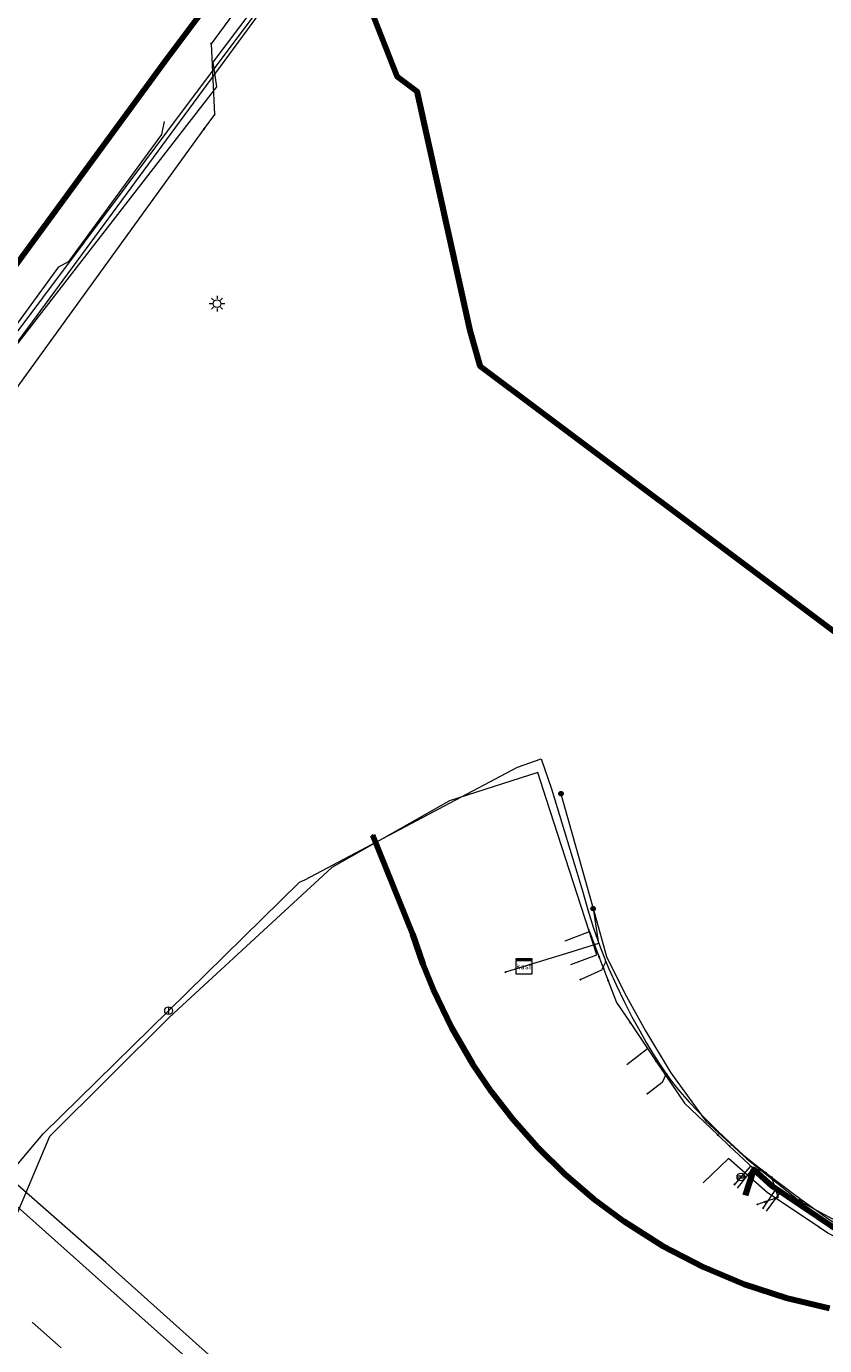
# Model space of a CAD drawing. Header units: metres. Extents: x 98902 to 136161, y 449037 to 499677.
# Tile 168 of 200: x 113208 to 113249, y 483608 to 483675. Entities that reach past the tile are written whole.
import ezdxf
from ezdxf.enums import TextEntityAlignment as Align
from ezdxf.lldxf.tags import DXFTag

# ---------------------------------------------------------------- set-up
doc = ezdxf.new("R2010")
doc.units = ezdxf.units.M
doc.linetypes.add('RI-OVERIG', pattern=[17, 5, -2, 2, -2, 0, -2, 2, -2])
for name, color, linetype, lineweight in [('B-WE-KL-DATA-G', 90, 'KL-DATA-N', 18), ('B-WE-KL-DATA_HULPSTUK-S', 90, 'Continuous', 25), ('B-WE-KL-DATA_KABELBED-G', 90, 'Continuous', 100), ('B-WE-KL-ET_LS-G', 190, 'KL-LS-N', 18), ('B-WE-KL-ET_LS_HULPSTUK-S', 190, 'Continuous', 25), ('B-WE-KL-ET_LS_OV_LICHTMAST-S', 252, 'Continuous', 25), ('B-WE-KL-ET_MS-G', 130, 'KL-MS-N', 18), ('B-WE-KL-GAS_HD-G', 30, 'KL-GAS-HD-N', 18), ('B-WE-KL-GAS_LD-G', 50, 'KL-GAS-LD-N', 18), ('B-WE-KL-GAS_LD_HULPSTUK-S', 50, 'Continuous', 25), ('B-WE-KL-WATER-G', 170, 'KL-WATER-N', 18), ('B-WE-KL-WATER_HULPSTUK-S', 170, 'Continuous', 25), ('B-WE-RI-VRIJVERVAL-G', 210, 'RI-OVERIG', 18)]:
    doc.layers.add(name, color=color, linetype=linetype, lineweight=lineweight)
doc.styles.add('NLCS-ISO', font='NLCS-ISO.ttf')
doc.styles.get("Standard").update_dxf_attribs({"font": 'arial.ttf'})
tags = doc.linetypes.add('KL-DATA-N', pattern='A,4,-1,[101,NLCS.SHX,S=0.5,R=0,X=0,Y=0],-1,4,-1,["D",Standard,S=1,R=0,X=-0.25,Y=-0.5],-1.5', length=12.5).pattern_tags.tags
tags[18] = DXFTag(74, 10)
tags = doc.linetypes.add('KL-GAS-HD-N', pattern='A,4,-1,[69,NLCS.SHX,S=0.5,R=0,X=0,Y=0],-1,4,-1,["H",Standard,S=1,R=0,X=0,Y=-0.5],-2', length=13).pattern_tags.tags
tags[18] = DXFTag(74, 10)
tags = doc.linetypes.add('KL-GAS-LD-N', pattern='A,4,-1,[69,NLCS.SHX,S=0.5,R=0,X=0,Y=0],-1,4,-1,["L",Standard,S=1,R=0,X=0.25,Y=-0.5],-2', length=13).pattern_tags.tags
tags[18] = DXFTag(74, 10)
tags = doc.linetypes.add('KL-LS-N', pattern='A,4,-1,[103,NLCS.SHX,S=0.75,R=0,X=0,Y=0],-1,4,-1,["L",Standard,S=1,R=0,X=0,Y=-0.5],-2', length=13).pattern_tags.tags
tags[18] = DXFTag(74, 10)
tags = doc.linetypes.add('KL-MS-N', pattern='A,4,-1,[103,NLCS.SHX,S=0.75,R=0,X=0,Y=0],-1,4,-1,["M",Standard,S=1,R=0,X=0,Y=-0.5],-2', length=13).pattern_tags.tags
tags[18] = DXFTag(74, 10)
doc.linetypes.add('KL-WATER-N', pattern='A,7,-0.5,[168,NLCS.SHX,S=0.75,R=0,X=0.75,Y=0],-2', length=9.5)

# ---------------------------------------------------------------- blocks, each defined once
blk = doc.blocks.new('SKL-WTB_HULP_OVERIG-SO')
at = {"color": 0, "linetype": 'ByBlock', "lineweight": 18}
for points in [[(-0.14, 0.14), (0.14, -0.14)], [(0.14, 0.14), (-0.14, -0.14)]]:
    blk.add_lwpolyline(points, dxfattribs=at)
at = {"color": 0, "linetype": 'ByBlock', "lineweight": 18, "style": 'NLCS-ISO', "flags": 1}
for tag, p in [('TYPE', (1.5, 0)), ('OMSCHRIJVING', (1.5, -3)), ('LABEL', (1.5, -1.5))]:
    blk.add_attdef(tag, p, '', height=1, dxfattribs=at)
blk = doc.blocks.new('SKL-WTB_HULP_KAST-SO')
at = {"color": 0, "linetype": 'ByBlock', "lineweight": 18}
for points in [[(-2, 2), (2, 2), (2, 1.68), (-2, 1.68)], [(-2, 1.52), (2, 1.52), (2, -2), (-2, -2)]]:
    blk.add_lwpolyline(points, close=True, dxfattribs=at)
at = {"color": 0, "linetype": 'ByBlock', "lineweight": 18, "style": 'NLCS-ISO'}
blk.add_text('kast', height=1.5, dxfattribs=at).set_placement((0, 0), align=Align.MIDDLE_CENTER)
at = {"color": 0, "linetype": 'ByBlock', "lineweight": 18, "style": 'NLCS-ISO', "flags": 1}
for tag, p in [('TYPE', (2.5, 0)), ('OMSCHRIJVING', (2.5, -3)), ('LABEL', (2.5, -1.5))]:
    blk.add_attdef(tag, p, '', height=1, dxfattribs=at)
blk = doc.blocks.new('SKL-WTB_HULP_AFSLUITER-SO')
at = {"color": 0, "linetype": 'ByBlock', "lineweight": 18}
blk.add_lwpolyline([(0, 0.8), (0, -0.8)], dxfattribs=at)
blk.add_circle((0, 0), 1, dxfattribs=at)
at = {"color": 0, "linetype": 'ByBlock', "lineweight": 18, "style": 'NLCS-ISO', "flags": 1}
for tag, p in [('TYPE', (1.5, 0)), ('OMSCHRIJVING', (1.5, -3)), ('LABEL', (1.5, -1.5))]:
    blk.add_attdef(tag, p, '', height=1, dxfattribs=at)
blk = doc.blocks.new('SKL-WTB_HULP_ONTSPANNINGSELEMENT-SO')
at = {"color": 0, "linetype": 'ByBlock', "lineweight": 18}
blk.add_lwpolyline([(-0.8, 0.33), (0.47, 0.33, -1), (0.47, -0.33), (-0.8, -0.33)], format="xyb", dxfattribs=at)
blk.add_circle((0, 0), 1, dxfattribs=at)
at = {"color": 0, "linetype": 'ByBlock', "lineweight": 18, "style": 'NLCS-ISO', "flags": 1}
for tag, p in [('TYPE', (1.5, 0)), ('OMSCHRIJVING', (1.5, -3)), ('LABEL', (1.5, -1.5))]:
    blk.add_attdef(tag, p, '', height=1, dxfattribs=at)
blk = doc.blocks.new('SKL-WTB_HULP_MOF-SO')
at = {"linetype": 'ByBlock', "lineweight": 18}
h = blk.add_hatch(color=0, dxfattribs=at)
h.dxf.hatch_style = 1
h.paths.add_polyline_path([(-0.5625, 0, 1), (0.5625, 0, 1)])
at = {"color": 0, "linetype": 'ByBlock', "lineweight": 18}
blk.add_circle((0, 0), 0.5625, dxfattribs=at)
at = {"color": 0, "linetype": 'ByBlock', "lineweight": 18, "style": 'NLCS-ISO', "flags": 1}
for tag, p in [('TYPE', (1.5, 0)), ('OMSCHRIJVING', (1.5, -3)), ('LABEL', (1.5, -1.5))]:
    blk.add_attdef(tag, p, '', height=1, dxfattribs=at)
blk = doc.blocks.new('SKL-ET_OV_LICHTMAST-SO')
at = {"color": 0, "linetype": 'ByBlock', "lineweight": 18}
for points in [[(-1.25, 0), (-2, 0)], [(-1.41, 1.41), (-0.88, 0.88)], [(0, 2), (0, 1.25)], [(0.88, 0.88), (1.41, 1.41)], [(2, 0), (1.25, 0)], [(-1.41, -1.41), (-0.88, -0.88)], [(0, -1.25), (0, -2)], [(0.88, -0.88), (1.41, -1.41)]]:
    blk.add_lwpolyline(points, dxfattribs=at)
blk.add_circle((0, 0), 1, dxfattribs=at)

msp = doc.modelspace()

# ---------------------------------------------------------------- linework, layer by layer
at = {"layer": 'B-WE-KL-DATA-G', "flags": 128}
for points in [[(113236.094, 483628.316), (113237.339, 483628.79)], [(113237.299, 483628.902), (113237.339, 483628.79)], [(113237.339, 483628.79), (113237.589, 483628.136), (113237.839, 483627.482)], [(113236.074, 483628.308), (113236.094, 483628.316)], [(113236.094, 483628.316), (113236.1, 483628.3)], [(113237.839, 483627.482), (113237.931, 483627.24), (113238.061, 483626.899)], [(113238.061, 483626.899), (113238.302, 483626.267)], [(113238.302, 483626.267), (113238.731, 483625.145), (113239.426, 483624.115)], [(113239.426, 483624.115), (113240.321, 483622.788)], [(113239.267, 483621.97), (113240.321, 483622.788)], [(113240.321, 483622.788), (113240.768, 483622.125)], [(113240.768, 483622.125), (113241.215, 483621.463)], [(113241.215, 483621.463), (113242.219, 483619.974), (113243.932, 483618.349)], [(113243.932, 483618.349), (113244.539, 483617.774)], [(113244.539, 483617.774), (113245.742, 483616.634)], [(113244.936, 483615.607), (113245.742, 483616.634)], [(113245.361, 483615.256), (113245.784, 483616.573), (113246.727, 483615.709), (113249.773, 483613.664), (113251.864, 483612.618), (113253.054, 483612.023), (113256.517, 483610.813), (113259.514, 483610.179), (113260.107, 483610.053), (113262.487, 483609.86), (113262.475, 483610.148), (113268.624, 483610.481), (113268.866, 483605.824), (113268.964, 483603.944), (113267.23, 483603.868), (113267.255, 483603.302), (113267.795, 483603.33)], [(113245.742, 483616.634), (113246.761, 483615.667)], [(113246.761, 483615.667), (113246.84, 483615.592), (113247.145, 483615.403)], [(113246.425, 483614.43), (113247.145, 483615.403)], [(113247.145, 483615.403), (113248.081, 483614.822)], [(113248.081, 483614.822), (113249.848, 483613.726)]]:
    msp.add_lwpolyline(points, dxfattribs=at)
at = {"layer": 'B-WE-KL-DATA_KABELBED-G', "flags": 128}
for points in [[(113263.075, 483736.717), (113262.718, 483736.244), (113240.791, 483707.203), (113220.647, 483680.289), (113215.615, 483673.565), (113183.326, 483629.481), (113183.325, 483629.48), (113179.071, 483622.723), (113166.931, 483603.753), (113147.762, 483572.642), (113134.115, 483550.492), (113134.817, 483547.668)], [(113143.375, 483725.242), (113169.139, 483705.665), (113181.345, 483695.967), (113184.006, 483693.94), (113198.182, 483695.205), (113200.039, 483695.686), (113220.647, 483680.289), (113226.072, 483676.236), (113227.443, 483672.717), (113228.483, 483671.939), (113231.207, 483659.658), (113231.714, 483657.836), (113234.914, 483655.437), (113258.913, 483637.449), (113268.464, 483630.332)], [(113226.2, 483633.731), (113228.262, 483628.649), (113228.79, 483627.115)], [(113228.79, 483627.115), (113229.316, 483625.818)], [(113229.316, 483625.818), (113230.255, 483623.869), (113231.341, 483621.998)], [(113231.341, 483621.998), (113232.32, 483620.553), (113233.386, 483619.172)], [(113233.386, 483619.172), (113234.674, 483617.711), (113236.061, 483616.344), (113237.539, 483615.076), (113239.101, 483613.913)], [(113245.361, 483615.256), (113245.784, 483616.573), (113246.727, 483615.709), (113249.773, 483613.664), (113251.864, 483612.618)], [(113239.101, 483613.913), (113241.088, 483612.658), (113243.173, 483611.573)], [(113243.173, 483611.573), (113245.278, 483610.689), (113247.448, 483609.979), (113249.669, 483609.448)]]:
    msp.add_lwpolyline(points, dxfattribs=at)
at = {"layer": 'B-WE-KL-ET_LS-G', "flags": 128}
for points in [[(113182.51, 483620.46), (113180.52, 483621.66), (113180.87, 483622.42), (113185, 483628.92), (113190.25, 483635.47), (113190.95, 483637.03), (113218.2, 483672.17), (113218.02, 483673.43), (113221.44, 483677.99), (113237.9, 483700.66), (113241.68, 483705.55), (113252.98, 483720.23), (113254.29, 483721.91), (113263.54, 483735.82), (113267.98, 483735.82), (113269.41, 483736.06), (113270.01, 483736.86), (113269.74, 483735.83), (113269.73, 483735.82)], [(113200.724, 483646.846), (113200.696, 483646.928), (113200.504, 483647.366), (113202.097, 483649.643), (113203.433, 483653.797), (113210.088, 483662.924), (113210.625, 483663.211), (113215.378, 483669.721), (113215.527, 483670.383)], [(113235.88, 483635.87), (113237.53, 483629.98), (113237.53, 483629.97), (113238.22, 483627.51), (113239.09, 483625.74), (113239.244, 483625.461), (113240.22, 483623.69), (113241.435, 483621.681), (113241.52, 483621.54), (113243.32, 483619.06), (113245.42, 483617.12), (113248.15, 483614.94), (113248.17, 483614.929), (113252.09, 483612.81), (113253.712, 483612.18), (113256.26, 483611.19), (113257.98, 483610.59), (113260.03, 483610.22), (113260.51, 483610.181), (113263.61, 483609.93), (113263.644, 483609.927), (113263.85, 483609.91), (113267.45, 483609.61), (113268.43, 483608.87), (113280.08, 483599.12), (113286.09, 483594.1), (113287.4, 483592.79), (113287.4, 483592.78)], [(113304.044, 483363.317), (113302.9, 483362.045), (113269.988, 483391.556), (113269.923, 483391.744), (113269.969, 483391.909), (113270.835, 483392.875), (113270.89, 483393.065), (113270.815, 483393.228), (113270.766, 483393.272), (113263.975, 483399.36), (113264.061, 483399.882), (113264.309, 483400.54), (113264.625, 483401.112), (113270.086, 483407.204), (113283.577, 483422.255), (113302.804, 483443.706), (113319.196, 483461.993), (113335.366, 483480.034), (113337.959, 483482.926), (113338.621, 483485.642), (113337.836, 483487.714), (113342.784, 483493.234), (113342.861, 483493.443), (113342.761, 483493.657), (113306.054, 483526.565), (113305.93, 483527.2), (113297.456, 483534.772), (113280.865, 483549.597), (113278.11, 483552.059), (113260.347, 483567.9), (113252.062, 483575.285), (113237.986, 483587.854), (113207.97, 483614.655), (113206.489, 483615.968), (113187.879, 483632.467)], [(113237.53, 483629.97), (113237.81, 483628.18), (113236.16, 483627.67), (113233.98, 483627)], [(113233.98, 483627), (113233.024, 483626.706)], [(113248.17, 483614.929), (113246.93, 483615.595), (113246.252, 483614.586)]]:
    msp.add_lwpolyline(points, dxfattribs=at)
at = {"layer": 'B-WE-KL-ET_MS-G', "flags": 128}
msp.add_lwpolyline([(113178.81, 483618.13), (113181.56, 483622.8), (113185.02, 483627.91), (113266.24, 483738.2), (113280.14, 483756.78), (113295.99, 483778.051)], dxfattribs=at)
at = {"layer": 'B-WE-KL-GAS_HD-G', "flags": 128}
msp.add_lwpolyline([(113414.979, 483486.442), (113387.333, 483455.058), (113357.108, 483481.369), (113309.335, 483524.925), (113288.143, 483544.047), (113239.84, 483587.302), (113212.509, 483611.791), (113196.454, 483625.875), (113195.964, 483626.305), (113186.449, 483634.128), (113186.44, 483634.135), (113185.831, 483634.635), (113185.799, 483634.662), (113177.729, 483641.296), (113177.38, 483641.583)], dxfattribs=at)
at = {"layer": 'B-WE-KL-GAS_LD-G', "flags": 128}
for points in [[(113247.864, 483712.934), (113207.115, 483658.48), (113185.982, 483629.631), (113197.166, 483622.159)], [(113177.067, 483646.867), (113190.308, 483636.932), (113190.179, 483635.907), (113187.346, 483631.955), (113193.452, 483626.631), (113200.311, 483620.651), (113207.141, 483615.838), (113209.295, 483618.405), (113215.731, 483624.725)], [(113215.731, 483624.725), (113222.447, 483631.32), (113222.731, 483631.447), (113233.649, 483637.236), (113234.859, 483637.651), (113235.384, 483636.12), (113236.992, 483630.878), (113237.258, 483629.901), (113237.544, 483628.972), (113237.852, 483628.09), (113238.18, 483627.255), (113238.344, 483626.874), (113238.736, 483626.013), (113239.129, 483625.194), (113239.525, 483624.418), (113239.923, 483623.684), (113240.259, 483623.098), (113240.597, 483622.536), (113240.939, 483621.998), (113241.284, 483621.484), (113241.552, 483621.104), (113241.791, 483620.792), (113242.094, 483620.435), (113242.459, 483620.031), (113242.887, 483619.581), (113243.378, 483619.085), (113243.932, 483618.543), (113244.55, 483617.955), (113245.23, 483617.321), (113245.695, 483616.955), (113246.141, 483616.606), (113246.384, 483616.417), (113246.693, 483616.178), (113247.3, 483615.714), (113247.864, 483615.29), (113248.385, 483614.906), (113248.862, 483614.562), (113249.297, 483614.258), (113249.688, 483613.994), (113250.037, 483613.771), (113250.342, 483613.587), (113250.638, 483613.422), (113251.201, 483613.134), (113251.82, 483612.85), (113252.493, 483612.568), (113253.222, 483612.29), (113254.126, 483611.975), (113255.47, 483611.538), (113256.75, 483611.145), (113257.609, 483610.896), (113258.436, 483610.668), (113259.094, 483610.495), (113259.698, 483610.343), (113260.214, 483610.219), (113260.683, 483610.113), (113261.105, 483610.026), (113261.479, 483609.956), (113261.649, 483609.931), (113261.858, 483609.909), (113262.105, 483609.891), (113262.39, 483609.876), (113262.714, 483609.863), (113263.076, 483609.854), (113263.476, 483609.849), (113263.914, 483609.846), (113264.383, 483609.846), (113265.06, 483609.851), (113265.802, 483609.862), (113266.608, 483609.878), (113267.48, 483609.899), (113268.415, 483609.249), (113280.171, 483599.589), (113286.44, 483594.93), (113298.328, 483583.55), (113299.383, 483582.528), (113300.192, 483580.593), (113300.777, 483579.193), (113300.982, 483578.615), (113301.175, 483578.109), (113301.354, 483577.675), (113301.52, 483577.312), (113301.583, 483577.182), (113301.658, 483577.028), (113301.744, 483576.85), (113301.842, 483576.649), (113301.952, 483576.423), (113302.073, 483576.174), (113302.206, 483575.902), (113302.35, 483575.605), (113302.595, 483575.102), (113302.868, 483574.542), (113303.116, 483574.033), (113303.345, 483573.563), (113303.554, 483573.132), (113303.745, 483572.741), (113303.916, 483572.389), (113304.068, 483572.076), (113304.201, 483571.803), (113304.315, 483571.569), (113304.535, 483571.142), (113304.778, 483570.718), (113305.045, 483570.296), (113305.334, 483569.878), (113305.507, 483569.644), (113305.697, 483569.399), (113305.977, 483569.058), (113306.287, 483568.698), (113306.627, 483568.32), (113306.998, 483567.922), (113307.618, 483567.306), (113308.198, 483566.738), (113308.737, 483566.218), (113309.235, 483565.747), (113309.694, 483565.325), (113310.112, 483564.95), (113310.489, 483564.624), (113310.826, 483564.347), (113311.083, 483564.143), (113311.601, 483563.742), (113312.067, 483563.396), (113312.481, 483563.106), (113312.844, 483562.87), (113313.016, 483562.768), (113313.226, 483562.653), (113313.472, 483562.524), (113313.756, 483562.381), (113314.076, 483562.225), (113314.434, 483562.055), (113314.829, 483561.871), (113315.261, 483561.674), (113315.674, 483561.488), (113316.117, 483561.292), (113316.737, 483561.022), (113317.338, 483560.771), (113317.919, 483560.536), (113318.48, 483560.32), (113319.022, 483560.122), (113319.544, 483559.941), (113320.046, 483559.778), (113320.528, 483559.633), (113321.441, 483559.383), (113322.291, 483559.18), (113323.078, 483559.023), (113323.801, 483558.912), (113324.18, 483558.87), (113324.595, 483558.837), (113325.047, 483558.812), (113325.535, 483558.796), (113326.015, 483558.789), (113326.526, 483558.789), (113327.068, 483558.796), (113327.64, 483558.81), (113332.449, 483559.01), (113333.748, 483559.064), (113333.824, 483557.794), (113337.057, 483550.69), (113348.824, 483543.581), (113354.655, 483537.958), (113358.916, 483531.616), (113359.74, 483528.156), (113360.436, 483525.965), (113360.7, 483525.318), (113360.951, 483524.716), (113361.172, 483524.199), (113361.382, 483523.72), (113361.582, 483523.278), (113361.77, 483522.875), (113361.948, 483522.51), (113362.115, 483522.183), (113362.272, 483521.894), (113362.417, 483521.643), (113362.884, 483520.903), (113363.41, 483520.134), (113363.77, 483519.637), (113364.153, 483519.128), (113364.652, 483518.482), (113365.125, 483517.878), (113365.573, 483517.318), (113365.995, 483516.8), (113366.21, 483516.548), (113366.444, 483516.289), (113366.698, 483516.022), (113366.972, 483515.747), (113367.266, 483515.465), (113367.579, 483515.176), (113367.912, 483514.879), (113368.265, 483514.575), (113368.517, 483514.366), (113368.792, 483514.147), (113369.092, 483513.919), (113369.415, 483513.681), (113369.766, 483513.431), (113370.14, 483513.17), (113370.539, 483512.9), (113370.962, 483512.62), (113371.41, 483512.33), (113371.881, 483512.03), (113372.377, 483511.721), (113372.897, 483511.401), (113373.516, 483511.088), (113374.109, 483510.793), (113374.677, 483510.514), (113375.218, 483510.252), (113375.699, 483510.023), (113376.158, 483509.809), (113376.595, 483509.61), (113377.009, 483509.425), (113377.4, 483509.255), (113377.769, 483509.1), (113378.115, 483508.96), (113378.439, 483508.834), (113379.373, 483508.499), (113380.253, 483508.223), (113381.08, 483508.005), (113381.853, 483507.845), (113382.702, 483507.703), (113383.603, 483507.563), (113384.368, 483507.453), (113385.166, 483507.346), (113385.405, 483507.319), (113385.668, 483507.298), (113385.954, 483507.282), (113386.264, 483507.271), (113386.597, 483507.266), (113386.953, 483507.267), (113387.333, 483507.273), (113387.736, 483507.284), (113388.163, 483507.301), (113388.613, 483507.324), (113389.086, 483507.352), (113389.583, 483507.386), (113390.103, 483507.425), (113390.647, 483507.469), (113391.214, 483507.519), (113391.804, 483507.575), (113396.748, 483505.044)], [(113238.18, 483627.255), (113237.962, 483626.809), (113236.869, 483626.319)], [(113241.284, 483621.484), (113241.068, 483621.036), (113240.317, 483620.465)], [(113246.384, 483616.417), (113245.587, 483616.722), (113244.789, 483615.81)], [(113246.693, 483616.178), (113247.036, 483615.133), (113246.345, 483614.906)], [(113246.345, 483614.906), (113245.965, 483614.781)]]:
    msp.add_lwpolyline(points, dxfattribs=at)
at = {"layer": 'B-WE-KL-WATER-G', "flags": 128}
for points in [[(113243.726, 483705.671), (113243.083, 483704.904), (113239.516, 483704.314), (113235.21, 483698.586), (113222.881, 483681.14), (113217.915, 483674.38), (113218.095, 483670.74), (113217.557, 483670.022)], [(113217.557, 483670.022), (113195.142, 483639.051), (113194.859, 483638.714), (113193.022, 483636.52), (113187.205, 483634.202), (113180.679, 483622.607), (113156.899, 483580.357), (113156.785, 483580.172), (113122.24, 483524.645), (113121.668, 483523.787)], [(113236.38, 483627.106), (113237.716, 483627.593), (113235.12, 483635.629), (113234.689, 483636.962), (113230.16, 483635.498), (113224.12, 483632.075), (113215.784, 483624.392), (113209.624, 483618.273), (113207.968, 483614.363), (113202.979, 483608.764), (113201.981, 483607.644), (113201.939, 483607.601)], [(113249.15, 483613.6), (113246.469, 483615.399), (113244.481, 483617.139), (113243.183, 483615.891)], [(113264.677, 483609.132), (113263.464, 483609.269), (113262.573, 483609.37), (113261.898, 483609.446), (113261.424, 483609.5), (113260.972, 483609.551), (113260.604, 483609.592), (113260.057, 483609.654), (113259.652, 483609.74), (113259.414, 483609.79), (113259.089, 483609.859), (113258.517, 483609.98), (113257.824, 483610.127), (113257.397, 483610.217), (113256.931, 483610.316), (113256.696, 483610.366), (113256.403, 483610.428), (113255.89, 483610.607), (113255.102, 483610.882), (113254.222, 483611.19), (113253.629, 483611.397), (113253.145, 483611.566), (113252.881, 483611.658), (113252.467, 483611.865), (113252.234, 483611.982), (113251.769, 483612.215), (113251.193, 483612.503), (113250.433, 483612.883), (113249.587, 483613.306), (113249.15, 483613.6)]]:
    msp.add_lwpolyline(points, dxfattribs=at)
at = {"layer": 'B-WE-RI-VRIJVERVAL-G', "flags": 128}
msp.add_lwpolyline([(113203.5, 483613.4), (113226.8, 483592.6)], dxfattribs=at)

# ---------------------------------------------------------------- block references
at = {"layer": 'B-WE-KL-DATA_HULPSTUK-S', "xscale": 0.2, "yscale": 0.2, "zscale": 0.2}
for name, p in [('SKL-WTB_HULP_MOF-SO', (113234.112, 483656.037)), ('SKL-WTB_HULP_OVERIG-SO', (113226.2, 483633.731)), ('SKL-WTB_HULP_OVERIG-SO', (113237.3, 483628.902)), ('SKL-WTB_HULP_OVERIG-SO', (113237.339, 483628.789)), ('SKL-WTB_HULP_OVERIG-SO', (113228.79, 483627.115)), ('SKL-WTB_HULP_OVERIG-SO', (113228.79, 483627.115)), ('SKL-WTB_HULP_OVERIG-SO', (113237.839, 483627.482)), ('SKL-WTB_HULP_OVERIG-SO', (113238.061, 483626.899)), ('SKL-WTB_HULP_OVERIG-SO', (113229.316, 483625.818)), ('SKL-WTB_HULP_OVERIG-SO', (113229.316, 483625.818)), ('SKL-WTB_HULP_OVERIG-SO', (113238.303, 483626.267)), ('SKL-WTB_HULP_OVERIG-SO', (113239.426, 483624.115)), ('SKL-WTB_HULP_OVERIG-SO', (113231.341, 483621.998)), ('SKL-WTB_HULP_OVERIG-SO', (113231.341, 483621.998)), ('SKL-WTB_HULP_OVERIG-SO', (113240.768, 483622.126)), ('SKL-WTB_HULP_OVERIG-SO', (113241.215, 483621.463)), ('SKL-WTB_HULP_OVERIG-SO', (113233.386, 483619.172)), ('SKL-WTB_HULP_OVERIG-SO', (113233.386, 483619.172)), ('SKL-WTB_HULP_OVERIG-SO', (113243.932, 483618.349)), ('SKL-WTB_HULP_OVERIG-SO', (113244.539, 483617.774)), ('SKL-WTB_HULP_OVERIG-SO', (113246.761, 483615.667)), ('SKL-WTB_HULP_OVERIG-SO', (113247.143, 483615.404)), ('SKL-WTB_HULP_OVERIG-SO', (113248.08, 483614.82)), ('SKL-WTB_HULP_OVERIG-SO', (113239.101, 483613.913)), ('SKL-WTB_HULP_OVERIG-SO', (113239.101, 483613.913)), ('SKL-WTB_HULP_OVERIG-SO', (113243.173, 483611.573)), ('SKL-WTB_HULP_OVERIG-SO', (113243.173, 483611.573))]:
    msp.add_blockref(name, p, dxfattribs=at)
at = {"layer": 'B-WE-KL-ET_LS_HULPSTUK-S', "xscale": 0.2, "yscale": 0.2, "zscale": 0.2}
for name, p in [('SKL-WTB_HULP_MOF-SO', (113235.88, 483635.87)), ('SKL-WTB_HULP_MOF-SO', (113237.53, 483629.97)), ('SKL-WTB_HULP_KAST-SO', (113233.98, 483627)), ('SKL-WTB_HULP_OVERIG-SO', (113233.024, 483626.706)), ('SKL-WTB_HULP_OVERIG-SO', (113233.024, 483626.706)), ('SKL-WTB_HULP_OVERIG-SO', (113233.024, 483626.706)), ('SKL-WTB_HULP_OVERIG-SO', (113233.024, 483626.706)), ('SKL-WTB_HULP_OVERIG-SO', (113233.024, 483626.706)), ('SKL-WTB_HULP_OVERIG-SO', (113233.024, 483626.706)), ('SKL-WTB_HULP_OVERIG-SO', (113233.024, 483626.706)), ('SKL-WTB_HULP_OVERIG-SO', (113233.024, 483626.706)), ('SKL-WTB_HULP_OVERIG-SO', (113233.024, 483626.706)), ('SKL-WTB_HULP_OVERIG-SO', (113233.024, 483626.706)), ('SKL-WTB_HULP_OVERIG-SO', (113233.024, 483626.706)), ('SKL-WTB_HULP_OVERIG-SO', (113233.024, 483626.706)), ('SKL-WTB_HULP_OVERIG-SO', (113233.024, 483626.706)), ('SKL-WTB_HULP_OVERIG-SO', (113233.024, 483626.706)), ('SKL-WTB_HULP_OVERIG-SO', (113233.024, 483626.706)), ('SKL-WTB_HULP_OVERIG-SO', (113233.024, 483626.706)), ('SKL-WTB_HULP_OVERIG-SO', (113233.024, 483626.706)), ('SKL-WTB_HULP_OVERIG-SO', (113233.024, 483626.706)), ('SKL-WTB_HULP_OVERIG-SO', (113233.024, 483626.706)), ('SKL-WTB_HULP_OVERIG-SO', (113233.024, 483626.706)), ('SKL-WTB_HULP_OVERIG-SO', (113233.024, 483626.706)), ('SKL-WTB_HULP_OVERIG-SO', (113233.024, 483626.706)), ('SKL-WTB_HULP_OVERIG-SO', (113233.024, 483626.706)), ('SKL-WTB_HULP_OVERIG-SO', (113233.024, 483626.706)), ('SKL-WTB_HULP_OVERIG-SO', (113233.024, 483626.706)), ('SKL-WTB_HULP_MOF-SO', (113248.17, 483614.929)), ('SKL-WTB_HULP_OVERIG-SO', (113246.252, 483614.586))]:
    msp.add_blockref(name, p, dxfattribs=at)
at = {"layer": 'B-WE-KL-ET_LS_OV_LICHTMAST-S', "xscale": 0.2, "yscale": 0.2, "zscale": 0.2}
msp.add_blockref('SKL-ET_OV_LICHTMAST-SO', (113218.22, 483661.03), dxfattribs=at)
at = {"layer": 'B-WE-KL-GAS_LD_HULPSTUK-S', "xscale": 0.2, "yscale": 0.2, "zscale": 0.2}
for name, p in [('SKL-WTB_HULP_OVERIG-SO', (113238.18, 483627.255)), ('SKL-WTB_HULP_OVERIG-SO', (113236.869, 483626.319)), ('SKL-WTB_HULP_OVERIG-SO', (113236.869, 483626.319)), ('SKL-WTB_HULP_OVERIG-SO', (113236.869, 483626.319)), ('SKL-WTB_HULP_OVERIG-SO', (113236.869, 483626.319)), ('SKL-WTB_HULP_OVERIG-SO', (113236.869, 483626.319)), ('SKL-WTB_HULP_AFSLUITER-SO', (113215.731, 483624.725)), ('SKL-WTB_HULP_OVERIG-SO', (113241.284, 483621.484)), ('SKL-WTB_HULP_OVERIG-SO', (113240.317, 483620.465)), ('SKL-WTB_HULP_OVERIG-SO', (113240.317, 483620.465)), ('SKL-WTB_HULP_OVERIG-SO', (113240.317, 483620.465)), ('SKL-WTB_HULP_OVERIG-SO', (113240.317, 483620.465)), ('SKL-WTB_HULP_OVERIG-SO', (113240.317, 483620.465)), ('SKL-WTB_HULP_ONTSPANNINGSELEMENT-SO', (113245.118, 483616.186)), ('SKL-WTB_HULP_OVERIG-SO', (113246.384, 483616.417)), ('SKL-WTB_HULP_OVERIG-SO', (113246.693, 483616.178)), ('SKL-WTB_HULP_OVERIG-SO', (113244.789, 483615.81)), ('SKL-WTB_HULP_OVERIG-SO', (113246.345, 483614.906)), ('SKL-WTB_HULP_OVERIG-SO', (113245.965, 483614.781)), ('SKL-WTB_HULP_OVERIG-SO', (113245.965, 483614.781)), ('SKL-WTB_HULP_OVERIG-SO', (113245.965, 483614.781)), ('SKL-WTB_HULP_OVERIG-SO', (113245.965, 483614.781))]:
    msp.add_blockref(name, p, dxfattribs=at)
at = {"layer": 'B-WE-KL-WATER_HULPSTUK-S', "xscale": 0.2, "yscale": 0.2, "zscale": 0.2}
for p in [(113217.915, 483674.38), (113218.095, 483670.74), (113217.557, 483670.022), (113249.15, 483613.6)]:
    msp.add_blockref('SKL-WTB_HULP_OVERIG-SO', p, dxfattribs=at)

doc.saveas('drawing.dxf')
